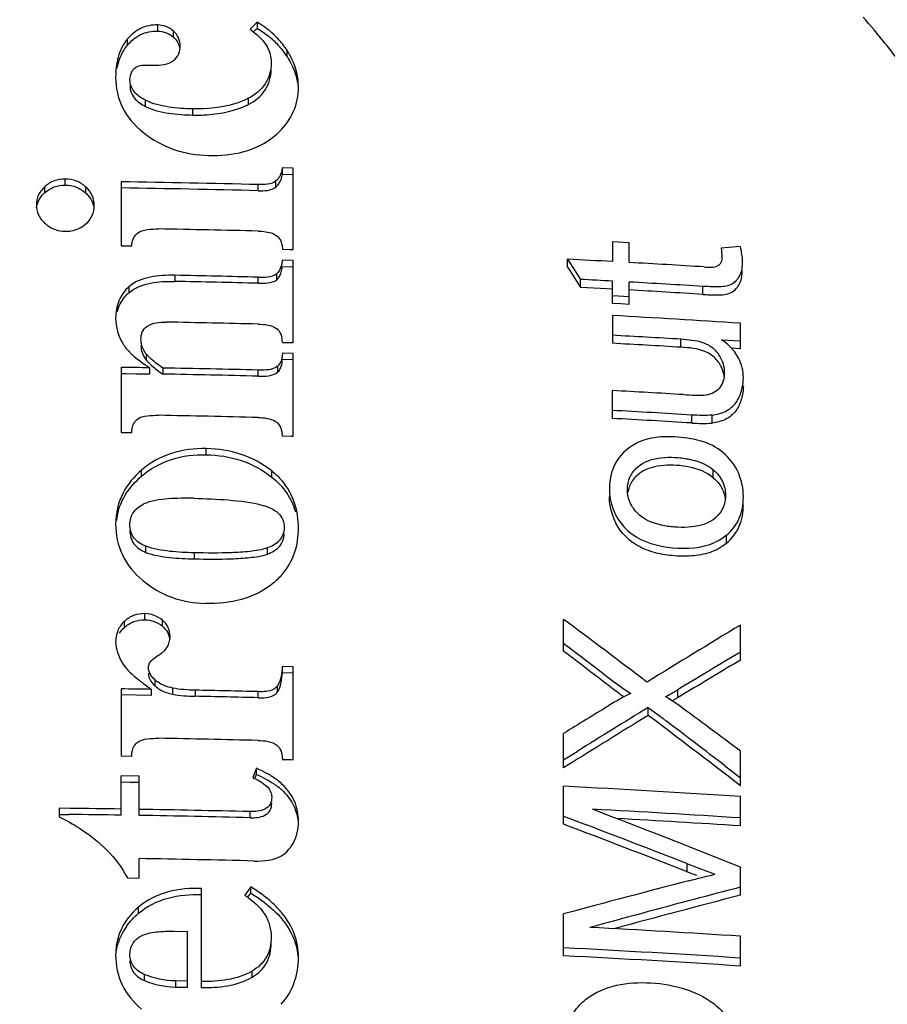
# Model space of a CAD drawing. Header units: millimetres. Extents: x 0 to 420, y 0 to 297.
# Tile 92 of 126: x 229.91 to 232.18, y 220.13 to 222.71. Entities that reach past the tile are written whole.
import ezdxf

# ---------------------------------------------------------------- set-up
doc = ezdxf.new("R2010")
doc.units = ezdxf.units.MM
doc.header["$LTSCALE"] = 23.1
doc.layers.get('0').update_dxf_attribs({"linetype": 'CONTINUOUS'})
doc.layers.add('DIM_PILOTEES', color=7, linetype='CONTINUOUS')
doc.styles.get("Standard").update_dxf_attribs({"font": 'txt', "width": 0.7})
doc.dimstyles.new('DIMSTYLE_6', dxfattribs={"dimtxt": 2.5, "dimasz": 3.5, "dimexe": 2, "dimexo": 0, "dimtad": 1, "dimdec": 0, "dimlfac": 3.333333, "dimdsep": 46, "dimtxsty": 'Standard', "dimblk": '_FILLED', "dimblk1": '_FILLED', "dimblk2": '_FILLED', "dimcen": 0.09, "dimazin": 2, "dimtp": 0.3, "dimtm": 0.3, "dimtfac": 1, "dimtdec": 0, "dimtofl": 0, "dimtmove": 0, "dimatfit": 3, "dimldrblk": '_FILLED', "dimfxl": 0, "dimtolj": 1, "dimarcsym": 0})

# ---------------------------------------------------------------- blocks, each defined once
blk = doc.blocks.new('_FILLED')
at = {"color": 0, "linetype": 'ByBlock'}
blk.add_solid([(0, 0), (-1, 0.14286), (-1, -0.14286)], dxfattribs=at)
blk = doc.blocks.new('*D11')
at = {"layer": 'DIM_PILOTEES', "color": 2, "linetype": 'Continuous'}
for p, q in [((222.123, 209.5458), (222.123, 271.0137)), ((251.2455, 228.8955), (251.2455, 271.0137)), ((222.123, 269.0137), (236.6842, 269.0137)), ((251.2455, 269.0137), (236.6842, 269.0137))]:
    blk.add_line(p, q, dxfattribs=at)
at = {"layer": 'DIM_PILOTEES', "color": 2, "linetype": 'Continuous', "xscale": 3.5, "yscale": 3.5, "zscale": 3.5, "rotation": 180}
blk.add_blockref('_FILLED', (222.123, 269.0137), dxfattribs=at)
at = {"layer": 'DIM_PILOTEES', "color": 2, "linetype": 'Continuous', "xscale": 3.5, "yscale": 3.5, "zscale": 3.5}
blk.add_blockref('_FILLED', (251.2455, 269.0137), dxfattribs=at)
at = {"layer": 'DIM_PILOTEES', "color": 2, "linetype": 'Continuous', "insert": (236.6842, 272.1387), "char_height": 2.5, "width": 5.892857, "attachment_point": 2, "line_spacing_factor": 0.9}
blk.add_mtext('{\\ftxt;\\W0.0001;\\H0.0001;\\~}{\\ftxt;\\W1.5714285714;\\H2.5; }{\\ftxt;\\W0.0001;\\H0.0001;\\~}', dxfattribs=at)

msp = doc.modelspace()

# ---------------------------------------------------------------- linework, layer by layer
at = {"color": 7, "linetype": 'Continuous'}
for p, q in [((230.2713, 222.6788), (230.2713, 222.6949)), ((230.5312, 222.7017), (230.5128, 222.6834)), ((230.5312, 222.7017), (230.5312, 222.6856)), ((230.3124, 222.6626), (230.3124, 222.6787)), ((230.522, 222.6764), (230.5282, 222.6825)), ((230.5282, 222.6825), (230.5312, 222.6856)), ((230.1924, 222.6421), (230.1924, 222.6582)), ((230.6097, 222.6121), (230.6097, 222.6282)), ((230.2373, 222.5897), (230.2605, 222.5893)), ((230.2397, 222.4817), (230.2397, 222.4977)), ((230.5087, 222.4868), (230.5087, 222.5029)), ((230.363, 222.4591), (230.363, 222.4752)), ((230.5974, 222.3049), (230.5974, 222.321)), ((230.6253, 222.3202), (230.5974, 222.321)), ((230.5974, 222.3049), (230.6253, 222.3041)), ((230.6253, 222.1075), (230.6253, 222.3201)), ((230.0294, 222.2759), (230.0294, 222.2919)), ((230.1754, 222.2846), (230.1754, 222.1174)), ((230.5805, 222.2709), (230.5805, 222.287)), ((229.9762, 222.2563), (229.9762, 222.2723)), ((230.0833, 222.255), (230.0833, 222.271)), ((230.5341, 222.2613), (230.5341, 222.2773)), ((231.4607, 222.1277), (231.4607, 222.0761)), ((231.5049, 222.1253), (231.4607, 222.1277)), ((231.5049, 222.0737), (231.5049, 222.1253)), ((230.1754, 222.1174), (230.2033, 222.117)), ((230.5974, 222.1084), (230.616, 222.1079)), ((230.616, 222.1079), (230.6253, 222.1076)), ((231.7952, 222.1151), (231.745, 222.1109)), ((230.6253, 222.0786), (230.5974, 222.0794)), ((230.6253, 221.8639), (230.6253, 222.0785)), ((231.3437, 222.0614), (231.3437, 222.0823)), ((231.3437, 222.0823), (231.3777, 222.0295)), ((231.7445, 222.0734), (231.7432, 222.071)), ((230.5974, 222.0633), (230.6253, 222.0625)), ((231.3437, 222.0614), (231.3493, 222.0526)), ((231.3493, 222.0526), (231.3777, 222.0086)), ((230.3157, 222.0402), (230.3157, 222.0242)), ((230.5341, 222.0193), (230.5341, 222.0353)), ((230.5825, 222.0285), (230.5825, 222.0445)), ((231.3777, 222.0086), (231.3777, 222.0295)), ((231.4607, 221.9665), (231.4607, 222.0251)), ((231.5049, 221.964), (231.5049, 222.0226)), ((230.1963, 221.9949), (230.1963, 222.0109)), ((231.4466, 222.005), (231.3777, 222.0086)), ((231.4607, 222.0042), (231.4466, 222.005)), ((231.6977, 221.9903), (231.6977, 222.0113)), ((231.4607, 221.9873), (231.5049, 221.9849)), ((231.4827, 221.9652), (231.4607, 221.9665)), ((231.5049, 221.964), (231.4827, 221.9652)), ((231.4607, 221.9349), (231.4607, 221.8624)), ((231.7958, 221.8478), (231.7958, 221.9149)), ((231.6402, 221.8521), (231.6402, 221.873)), ((231.7466, 221.8719), (231.7958, 221.8687)), ((230.5974, 221.8648), (230.6159, 221.8643)), ((230.6159, 221.8643), (230.6253, 221.8641)), ((231.7958, 221.8478), (231.7723, 221.8493)), ((230.2422, 221.8177), (230.2422, 221.8336)), ((230.5962, 221.8242), (230.5947, 221.8184)), ((230.6253, 221.836), (230.5974, 221.8368)), ((230.5974, 221.8208), (230.6253, 221.82)), ((230.6253, 221.6194), (230.6253, 221.8359)), ((230.1754, 221.7996), (230.1754, 221.6293)), ((230.251, 221.7824), (230.251, 221.7984)), ((230.285, 221.7978), (230.285, 221.7818)), ((230.5341, 221.7764), (230.5341, 221.7923)), ((230.5857, 221.7874), (230.5857, 221.8034)), ((230.1754, 221.7836), (230.1884, 221.7834)), ((230.1754, 221.7836), (230.1884, 221.7834)), ((230.1884, 221.7834), (230.2137, 221.783)), ((230.2137, 221.783), (230.251, 221.7824)), ((231.4607, 221.6661), (231.4607, 221.739)), ((231.6684, 221.6541), (231.6684, 221.6749)), ((231.7214, 221.654), (231.7214, 221.6749)), ((230.1754, 221.6293), (230.2033, 221.6289)), ((230.5965, 221.6204), (230.62, 221.6197)), ((230.62, 221.6197), (230.6253, 221.6196)), ((230.62, 221.6197), (230.6253, 221.6196)), ((230.3984, 221.571), (230.3984, 221.587)), ((230.2289, 221.5149), (230.2289, 221.5308)), ((230.5695, 221.5128), (230.5695, 221.5288)), ((231.7244, 221.5111), (231.7244, 221.532)), ((231.7583, 221.3597), (231.7583, 221.3388)), ((230.24, 221.3159), (230.24, 221.3318)), ((230.5587, 221.3116), (230.5587, 221.3275)), ((230.3672, 221.2988), (230.3672, 221.3147)), ((230.2373, 221.1398), (230.2373, 221.1558)), ((230.1839, 221.1195), (230.1839, 221.1354)), ((230.284, 221.1226), (230.284, 221.1385)), ((231.3332, 221.0576), (231.3332, 221.1407)), ((231.7958, 221.0342), (231.7958, 221.126)), ((230.5974, 221.0016), (230.5974, 221.0176)), ((230.6252, 221.0168), (230.5974, 221.0176)), ((230.5974, 221.0016), (230.6252, 221.0008)), ((230.6252, 220.7738), (230.6252, 221.0168)), ((230.2642, 220.9665), (230.2642, 220.9824)), ((230.5847, 220.9512), (230.5847, 220.9672)), ((230.1754, 220.9589), (230.1754, 220.7835)), ((230.2151, 220.9424), (230.1754, 220.943)), ((230.2548, 220.9417), (230.2151, 220.9424)), ((230.2548, 220.9417), (230.2548, 220.9576)), ((230.3105, 220.9451), (230.3105, 220.961)), ((230.3691, 220.9555), (230.3691, 220.9396)), ((230.534, 220.9357), (230.534, 220.9517)), ((231.6307, 220.956), (231.6307, 220.9352)), ((231.6583, 220.9518), (231.6307, 220.9352)), ((231.6307, 220.9352), (231.6174, 220.9275)), ((231.5547, 220.8897), (231.5547, 220.9105)), ((231.5547, 220.9105), (231.5932, 220.8814)), ((231.5932, 220.8814), (231.6027, 220.8741)), ((231.3332, 220.7526), (231.3332, 220.8423)), ((231.3332, 220.7733), (231.3684, 220.7953)), ((231.7958, 220.7058), (231.7958, 220.7962)), ((230.1754, 220.7835), (230.2033, 220.783)), ((230.5972, 220.7745), (230.6206, 220.7739)), ((230.6206, 220.7739), (230.6252, 220.7738)), ((230.5293, 220.7513), (230.5199, 220.7273)), ((230.5277, 220.7313), (230.5293, 220.7353)), ((230.5293, 220.7353), (230.5293, 220.7513)), ((231.3425, 220.7584), (231.3332, 220.7526)), ((231.7539, 220.7588), (231.7958, 220.7267)), ((230.1754, 220.6288), (230.1754, 220.7315)), ((230.2226, 220.7307), (230.1754, 220.7315)), ((230.1754, 220.7156), (230.1989, 220.7152)), ((230.1989, 220.7152), (230.2226, 220.7148)), ((230.2226, 220.6281), (230.2226, 220.7307)), ((230.5251, 220.7247), (230.5277, 220.7313)), ((231.7958, 220.7058), (231.7857, 220.7135)), ((231.3332, 220.6051), (231.3332, 220.7042)), ((231.7958, 220.6006), (231.7958, 220.6776)), ((230.0138, 220.6467), (230.0138, 220.6247)), ((230.041, 220.6465), (230.0138, 220.6467)), ((230.5128, 220.6221), (230.5128, 220.6381)), ((230.0138, 220.6308), (230.039, 220.6306)), ((230.0138, 220.6308), (230.039, 220.6306)), ((231.3332, 220.6259), (231.386, 220.6059)), ((231.386, 220.6059), (231.393, 220.6032)), ((230.2226, 220.4644), (230.2226, 220.5151)), ((231.6551, 220.5024), (231.6551, 220.4816)), ((231.7958, 220.4196), (231.7958, 220.4933)), ((230.1919, 220.4649), (230.2226, 220.4644)), ((230.3861, 220.1781), (230.3861, 220.4374)), ((230.5147, 220.4412), (230.4991, 220.4194)), ((230.5121, 220.4216), (230.5147, 220.4253)), ((230.5147, 220.4253), (230.5147, 220.4412)), ((230.5067, 220.4141), (230.5121, 220.4216)), ((230.2209, 220.3723), (230.2209, 220.3882)), ((231.3332, 220.2612), (231.3332, 220.3706)), ((230.3138, 220.3254), (230.3488, 220.3247)), ((230.3488, 220.1789), (230.3488, 220.3247)), ((231.7958, 220.2344), (231.7958, 220.3121)), ((230.518, 220.2051), (230.518, 220.221)), ((230.2363, 220.1965), (230.2363, 220.2124)), ((230.3181, 220.1955), (230.3181, 220.1795)), ((230.3488, 220.1949), (230.3181, 220.1955)), ((230.3181, 220.1795), (230.3488, 220.1789))]:
    msp.add_line(p, q, dxfattribs=at)
msp.add_lwpolyline([(230.5971, 220.7783), (230.5972, 220.7779), (230.5973, 220.7774), (230.5974, 220.777), (230.5973, 220.7766), (230.5973, 220.7761), (230.5972, 220.7757)], dxfattribs=at)
for centre, radius, start, end in [((230.4108, 222.4905), 0.2432, 54.7282, 60.3089), ((229.8858, 220.7994), 2.9408, 37.217, 40.6512), ((230.4177, 222.5005), 0.231, 51.8261, 54.6963), ((230.422, 222.506), 0.224, 45.4714, 51.8312), ((230.4226, 222.4902), 0.2234, 46.9502, 51.524), ((230.4235, 222.5076), 0.2218, 43.0238, 45.4565), ((230.4249, 222.4927), 0.22, 42.3156, 46.9509), ((230.4238, 222.5079), 0.2214, 32.8974, 42.9961), ((230.4234, 222.4915), 0.2219, 32.8945, 42.2766), ((230.4369, 222.5718), 0.2182, 309.6946, 314.2048), ((229.6974, 189.9018), 32.3863, 88.51965, 89.15431), ((229.6969, 189.9959), 32.2762, 88.51364, 89.15047), ((229.6982, 189.7687), 32.3978, 88.52156, 88.98215), ((229.7304, 190.3391), 31.7841, 86.87941, 87.09067), ((229.7437, 190.5763), 31.5466, 86.44312, 86.79943), ((231.7245, 222.0865), 0.0247, 287.7404, 293.3817), ((229.6987, 189.6293), 32.4167, 88.52332, 88.90929), ((229.697, 189.6749), 32.3552, 88.51754, 88.90425), ((229.731, 190.2828), 31.7893, 86.88102, 87.03074), ((229.7437, 190.5087), 31.5631, 86.45058, 86.80111), ((229.7421, 190.6365), 31.4148, 86.43102, 86.78321), ((229.7459, 190.4315), 31.5501, 86.27468, 86.88436), ((229.6979, 189.4353), 32.488, 88.52518, 88.94864), ((230.5566, 221.8714), 0.04, 19.9947, 24.7809), ((229.7397, 190.2581), 31.672, 86.55995, 86.88522), ((230.2925, 221.8574), 0.0651, 179.9543, 186.4796), ((230.2871, 221.8568), 0.0597, 186.4831, 193.3816), ((229.7381, 190.3833), 31.5262, 86.54108, 86.86786), ((231.6835, 221.7666), 0.1218, 37.6383, 42.1632), ((231.6886, 221.7707), 0.1152, 27.2666, 37.5949), ((230.3253, 221.9635), 0.1782, 224.3518, 227.1913), ((230.3372, 221.9147), 0.1249, 220.4717, 224.4535), ((230.3575, 221.9346), 0.1534, 224.4519, 227.7955), ((229.6961, 189.1905), 32.6126, 89.02515, 89.158), ((229.6978, 189.281), 32.5221, 88.5266, 88.96544), ((230.559, 221.8296), 0.0374, 315.5854, 319.9846), ((229.6984, 189.4258), 32.3614, 88.52024, 88.96126), ((229.7398, 190.0795), 31.7062, 86.55222, 86.88871), ((229.7409, 190.0356), 31.698, 86.51388, 86.88989), ((229.6988, 189.175), 32.5042, 88.5275, 88.98657), ((229.739, 190.1564), 31.5567, 86.49485, 86.87255), ((230.3348, 221.3762), 0.1734, 164.1393, 172.4168), ((231.5999, 221.4827), 0.1479, 223.4699, 233.2177), ((207.1386, 188.7558), 40.4248, 52.84996, 53.23678), ((249.2723, 192.2366), 33.7642, 121.17169, 121.65782), ((249.0161, 192.1773), 33.6224, 120.80838, 121.13647), ((249.2642, 191.7265), 34.1187, 120.79641, 121.0655), ((230.5377, 221.3709), 0.5007, 231.1402, 231.9082), ((230.3104, 221.0328), 0.0684, 227.4799, 234.0386), ((229.6967, 188.2956), 32.6668, 89.02113, 89.16039), ((229.6987, 188.3902), 32.5722, 88.5305, 88.82068), ((231.9539, 221.6061), 0.8126, 234.0199, 234.4115), ((231.8727, 221.4923), 0.6728, 234.3948, 235.4506), ((229.6983, 188.4891), 32.4574, 88.52446, 88.81567), ((249.5726, 191.3226), 34.7, 121.48056, 121.71065), ((207.6972, 188.5055), 40.2919, 53.26604, 53.55169), ((249.6504, 191.4035), 34.5961, 121.53742, 121.95069), ((249.661, 191.4203), 34.6051, 121.54892, 121.91168), ((207.1137, 188.6096), 40.4891, 52.45752, 52.86857), ((206.9505, 188.4014), 40.7702, 52.52838, 52.79554), ((229.6981, 188.2406), 32.5942, 88.53034, 88.98815), ((230.4034, 220.4558), 0.3212, 64.3324, 66.9184), ((230.4479, 220.5395), 0.2262, 57.1754, 58.3361), ((230.4659, 220.5501), 0.1942, 50.6622, 55.3395), ((230.4796, 220.567), 0.1725, 47.7365, 50.6217), ((229.7408, 188.9927), 31.7515, 86.28909, 87.12518), ((229.6659, 185.4757), 35.1728, 89.17005, 89.38897), ((229.6973, 188.0344), 32.6138, 88.56726, 89.07709), ((218.9828, 188.1956), 34.7464, 68.36103, 69.04629), ((229.7434, 188.9849), 31.7031, 86.28814, 86.9891), ((229.6952, 188.0139), 32.6185, 89.1565, 89.39607), ((229.6974, 188.1603), 32.4721, 88.56122, 89.07329), ((229.737, 189.0289), 31.6387, 86.26907, 86.85733), ((219.1109, 188.2881), 34.551, 68.71167, 69.28341), ((219.0374, 188.0894), 34.7824, 68.73005, 69.19261), ((230.5369, 220.6049), 0.1016, 318.131, 325.4882), ((229.6971, 187.9119), 32.6075, 88.54749, 89.07653), ((235.7281, 230.987), 11.2674, 248.80828, 248.94801), ((239.638, 189.6838), 31.7907, 104.53256, 105.14327), ((239.6626, 190.2335), 31.2146, 104.59732, 104.82902), ((230.3404, 220.1445), 0.3438, 50.2898, 53.2827), ((230.3693, 220.1791), 0.2987, 46.0112, 50.3092), ((239.8129, 189.6651), 31.8025, 104.8286, 105.3356), ((239.6933, 190.0585), 31.3715, 104.58056, 105.20431), ((230.3102, 220.267), 0.1487, 154.9713, 162.5726), ((230.3189, 220.2469), 0.1584, 144.8641, 154.291), ((229.7431, 188.7168), 31.662, 86.28288, 86.99676), ((230.3108, 220.2508), 0.1494, 154.305, 163.0125), ((229.7413, 188.6417), 31.6802, 86.28174, 87.11972), ((229.7423, 188.8103), 31.491, 86.26117, 87.10419)]:
    msp.add_arc(centre, radius, start, end, dxfattribs=at)
for points, knots in [([(231.628, 223.5744), (231.9282, 223.3901), (232.4729, 222.9345), (232.8531, 222.3332), (232.989, 222.0152)], [0, 0, 0, 0, 0.504632, 1, 1, 1, 1]), ([(230.2713, 222.6949), (230.256, 222.6952), (230.2253, 222.6893), (230.2018, 222.6693), (230.1924, 222.6582)], [0, 0, 0, 0, 0.513323, 1, 1, 1, 1]), ([(230.1924, 222.6421), (230.2018, 222.6532), (230.2253, 222.6732), (230.256, 222.6791), (230.2713, 222.6788)], [0, 0, 0, 0, 0.486643, 1, 1, 1, 1]), ([(230.3299, 222.6399), (230.3299, 222.647), (230.3272, 222.6618), (230.318, 222.6737), (230.3124, 222.6787)], [0, 0, 0, 0, 0.488569, 1, 1, 1, 1]), ([(230.1924, 222.6582), (230.1809, 222.6445), (230.1647, 222.6115), (230.1612, 222.5758), (230.1612, 222.5582)], [0, 0, 0, 0, 0.502864, 1, 1, 1, 1]), ([(230.1646, 222.5805), (230.1677, 222.5971), (230.1754, 222.6192), (230.1887, 222.6377), (230.1924, 222.6421)], [0, 0, 0, 0, 0.74532, 1, 1, 1, 1]), ([(230.3129, 222.6017), (230.3186, 222.6063), (230.3279, 222.6182), (230.3299, 222.6329), (230.3299, 222.6399)], [0, 0, 0, 0, 0.5073, 1, 1, 1, 1]), ([(230.5549, 222.6418), (230.5572, 222.6382), (230.5651, 222.6234), (230.5681, 222.6064), (230.5681, 222.5939)], [0, 0, 0, 0, 0.256625, 1, 1, 1, 1]), ([(230.6394, 222.5322), (230.6394, 222.5573), (230.6311, 222.5916), (230.6144, 222.6209), (230.6097, 222.6282)], [0, 0, 0, 0, 0.743342, 1, 1, 1, 1]), ([(230.5681, 222.5939), (230.5681, 222.5756), (230.5564, 222.5371), (230.5259, 222.5115), (230.5087, 222.5029)], [0, 0, 0, 0, 0.48752, 1, 1, 1, 1]), ([(230.6097, 222.612), (230.6136, 222.6059), (230.6279, 222.5813), (230.6366, 222.5533), (230.6387, 222.5322)], [0, 0, 0, 0, 0.255537, 1, 1, 1, 1]), ([(230.5087, 222.4868), (230.5259, 222.4954), (230.5563, 222.5209), (230.5681, 222.5593), (230.5681, 222.5776)], [0, 0, 0, 0, 0.512553, 1, 1, 1, 1]), ([(232.2278, 222.5781), (232.3701, 222.3907), (232.6094, 221.9817), (232.8042, 221.3019), (232.8222, 220.5973), (232.6619, 219.9091), (232.3332, 219.277), (231.8554, 218.7367), (231.2567, 218.3185), (230.8006, 218.1368), (230.5647, 218.0724)], [0, 0, 0, 0, 0.124435, 0.247559, 0.370141, 0.493086, 0.617207, 0.743042, 0.87073, 1, 1, 1, 1]), ([(230.1612, 222.5582), (230.1612, 222.5311), (230.1732, 222.4742), (230.2117, 222.4309), (230.2341, 222.4132)], [0, 0, 0, 0, 0.487107, 1, 1, 1, 1]), ([(230.2397, 222.4977), (230.2288, 222.5032), (230.2083, 222.5162), (230.1986, 222.54), (230.1986, 222.5513)], [0, 0, 0, 0, 0.519509, 1, 1, 1, 1]), ([(230.1986, 222.5352), (230.1986, 222.524), (230.2083, 222.5001), (230.2288, 222.4872), (230.2397, 222.4816)], [0, 0, 0, 0, 0.480447, 1, 1, 1, 1]), ([(230.589, 222.4153), (230.6047, 222.4306), (230.6313, 222.4667), (230.6394, 222.5108), (230.6394, 222.5322)], [0, 0, 0, 0, 0.505946, 1, 1, 1, 1]), ([(230.363, 222.4752), (230.3419, 222.4756), (230.3001, 222.4784), (230.2583, 222.4882), (230.2397, 222.4977)], [0, 0, 0, 0, 0.501667, 1, 1, 1, 1]), ([(230.5087, 222.5029), (230.4977, 222.4974), (230.4513, 222.4789), (230.4005, 222.4744), (230.363, 222.4752)], [0, 0, 0, 0, 0.245857, 1, 1, 1, 1]), ([(230.363, 222.4591), (230.3756, 222.4589), (230.4252, 222.4597), (230.4755, 222.4702), (230.5087, 222.4868)], [0, 0, 0, 0, 0.254591, 1, 1, 1, 1]), ([(230.2397, 222.4816), (230.2583, 222.4722), (230.3001, 222.4623), (230.3419, 222.4596), (230.363, 222.4591)], [0, 0, 0, 0, 0.498339, 1, 1, 1, 1]), ([(230.2341, 222.4132), (230.2577, 222.3945), (230.3121, 222.3642), (230.3734, 222.3543), (230.4041, 222.3537)], [0, 0, 0, 0, 0.495008, 1, 1, 1, 1]), ([(230.4041, 222.3537), (230.4351, 222.353), (230.4965, 222.3576), (230.5534, 222.3848), (230.5762, 222.4038)], [0, 0, 0, 0, 0.510331, 1, 1, 1, 1]), ([(230.5805, 222.2709), (230.5831, 222.273), (230.592, 222.2824), (230.5959, 222.2954), (230.5974, 222.3049)], [0, 0, 0, 0, 0.257271, 1, 1, 1, 1]), ([(230.0294, 222.2919), (230.0196, 222.292), (230, 222.2891), (229.9833, 222.2786), (229.9762, 222.2723)], [0, 0, 0, 0, 0.508296, 1, 1, 1, 1]), ([(230.0833, 222.271), (230.0762, 222.2776), (230.0592, 222.2886), (230.0393, 222.2918), (230.0294, 222.2919)], [0, 0, 0, 0, 0.493301, 1, 1, 1, 1]), ([(229.9762, 222.2723), (229.9694, 222.2662), (229.9576, 222.2519), (229.9538, 222.2335), (229.9538, 222.2247)], [0, 0, 0, 0, 0.507711, 1, 1, 1, 1]), ([(229.9762, 222.2563), (229.9833, 222.2626), (230, 222.2731), (230.0196, 222.276), (230.0294, 222.2759)], [0, 0, 0, 0, 0.491688, 1, 1, 1, 1]), ([(230.0294, 222.2759), (230.0393, 222.2758), (230.0592, 222.2726), (230.0762, 222.2616), (230.0833, 222.255)], [0, 0, 0, 0, 0.506703, 1, 1, 1, 1]), ([(230.105, 222.2227), (230.105, 222.2316), (230.1014, 222.25), (230.09, 222.2647), (230.0833, 222.271)], [0, 0, 0, 0, 0.490812, 1, 1, 1, 1]), ([(230.0833, 222.255), (230.0861, 222.2523), (230.0964, 222.2414), (230.1029, 222.2268), (230.1044, 222.2158)], [0, 0, 0, 0, 0.258406, 1, 1, 1, 1]), ([(229.9538, 222.2247), (229.9538, 222.2157), (229.9575, 222.197), (229.9694, 222.1821), (229.9763, 222.1759)], [0, 0, 0, 0, 0.490591, 1, 1, 1, 1]), ([(230.0833, 222.1745), (230.0901, 222.1805), (230.1016, 222.1953), (230.105, 222.2138), (230.105, 222.2227)], [0, 0, 0, 0, 0.507051, 1, 1, 1, 1]), ([(229.9763, 222.1759), (229.9835, 222.1695), (230.0003, 222.1587), (230.02, 222.1555), (230.0299, 222.1554)], [0, 0, 0, 0, 0.49372, 1, 1, 1, 1]), ([(230.0299, 222.1554), (230.0348, 222.1554), (230.0539, 222.1565), (230.0726, 222.165), (230.0833, 222.1745)], [0, 0, 0, 0, 0.257633, 1, 1, 1, 1]), ([(230.2175, 222.1496), (230.2246, 222.1559), (230.2448, 222.161), (230.2638, 222.1616), (230.2737, 222.1614)], [0, 0, 0, 0, 0.492049, 1, 1, 1, 1]), ([(230.5341, 222.1557), (230.5472, 222.1554), (230.5652, 222.1539), (230.5808, 222.1453), (230.584, 222.1424)], [0, 0, 0, 0, 0.752033, 1, 1, 1, 1]), ([(230.2033, 222.1169), (230.2033, 222.1229), (230.2052, 222.1354), (230.2129, 222.1455), (230.2175, 222.1496)], [0, 0, 0, 0, 0.494458, 1, 1, 1, 1]), ([(231.8003, 222.0745), (231.8003, 222.0632), (231.7979, 222.04), (231.7727, 222.011), (231.7345, 222.0096), (231.7102, 222.0105), (231.6977, 222.0113)], [0, 0, 0, 0, 0.238601, 0.477181, 0.73536, 1, 1, 1, 1]), ([(230.5825, 222.0285), (230.585, 222.0306), (230.5932, 222.0408), (230.5963, 222.0539), (230.5974, 222.0633)], [0, 0, 0, 0, 0.255523, 1, 1, 1, 1]), ([(231.6977, 221.9903), (231.7102, 221.9895), (231.7345, 221.9887), (231.7726, 221.9899), (231.7979, 222.019), (231.8003, 222.0422), (231.8003, 222.0535)], [0, 0, 0, 0, 0.264644, 0.522816, 0.761417, 1, 1, 1, 1]), ([(231.7008, 222.0621), (231.706, 222.0618), (231.7164, 222.0615), (231.7271, 222.0613), (231.732, 222.063)], [0, 0, 0, 0, 0.503901, 1, 1, 1, 1]), ([(230.3157, 222.0402), (230.2946, 222.0406), (230.2532, 222.0389), (230.2117, 222.0244), (230.1963, 222.0109)], [0, 0, 0, 0, 0.507661, 1, 1, 1, 1]), ([(230.1963, 221.9949), (230.2117, 222.0084), (230.2532, 222.023), (230.2946, 222.0246), (230.3157, 222.0242)], [0, 0, 0, 0, 0.492327, 1, 1, 1, 1]), ([(230.5341, 222.0353), (230.5425, 222.0351), (230.5588, 222.0354), (230.5764, 222.0391), (230.5825, 222.0445)], [0, 0, 0, 0, 0.508462, 1, 1, 1, 1]), ([(230.5341, 222.0193), (230.5425, 222.0191), (230.5588, 222.0194), (230.5764, 222.0231), (230.5825, 222.0285)], [0, 0, 0, 0, 0.508545, 1, 1, 1, 1]), ([(230.1963, 222.0109), (230.1847, 222.0006), (230.166, 221.9746), (230.1612, 221.9434), (230.1612, 221.9282)], [0, 0, 0, 0, 0.504541, 1, 1, 1, 1]), ([(230.1651, 221.9443), (230.1689, 221.9587), (230.1784, 221.9773), (230.1925, 221.9915), (230.1963, 221.9949)], [0, 0, 0, 0, 0.744461, 1, 1, 1, 1]), ([(230.2274, 221.8734), (230.2274, 221.8797), (230.2293, 221.8926), (230.2378, 221.903), (230.243, 221.9067)], [0, 0, 0, 0, 0.494681, 1, 1, 1, 1]), ([(230.2422, 221.8336), (230.2398, 221.8364), (230.2313, 221.848), (230.2274, 221.8628), (230.2274, 221.8734)], [0, 0, 0, 0, 0.257522, 1, 1, 1, 1]), ([(231.742, 221.8285), (231.7371, 221.8367), (231.7242, 221.8516), (231.6979, 221.8652), (231.6691, 221.8705), (231.6498, 221.8724), (231.6402, 221.873)], [0, 0, 0, 0, 0.246807, 0.498353, 0.750501, 1, 1, 1, 1]), ([(231.7208, 221.8309), (231.7151, 221.8351), (231.69, 221.8485), (231.6612, 221.8508), (231.6402, 221.8521)], [0, 0, 0, 0, 0.251568, 1, 1, 1, 1]), ([(230.534, 221.7764), (230.5431, 221.7761), (230.5606, 221.7764), (230.5795, 221.7812), (230.5857, 221.7874)], [0, 0, 0, 0, 0.509502, 1, 1, 1, 1]), ([(231.7065, 221.7279), (231.7199, 221.7299), (231.7469, 221.7431), (231.7545, 221.7717), (231.7545, 221.7849)], [0, 0, 0, 0, 0.507853, 1, 1, 1, 1]), ([(231.7214, 221.6749), (231.7335, 221.6764), (231.7574, 221.6816), (231.7856, 221.7053), (231.7999, 221.7376), (231.8034, 221.7606), (231.8034, 221.7721)], [0, 0, 0, 0, 0.260207, 0.508962, 0.753774, 1, 1, 1, 1]), ([(231.8034, 221.7512), (231.8034, 221.7396), (231.7999, 221.7166), (231.7856, 221.6843), (231.7574, 221.6607), (231.7335, 221.6555), (231.7214, 221.654)], [0, 0, 0, 0, 0.246253, 0.491042, 0.739812, 1, 1, 1, 1]), ([(231.6466, 221.7283), (231.6566, 221.7277), (231.6765, 221.7269), (231.6966, 221.7264), (231.7065, 221.7279)], [0, 0, 0, 0, 0.501757, 1, 1, 1, 1]), ([(230.2033, 221.6289), (230.2033, 221.6383), (230.206, 221.6517), (230.2146, 221.6612), (230.2171, 221.6633)], [0, 0, 0, 0, 0.743071, 1, 1, 1, 1]), ([(230.2171, 221.6633), (230.2245, 221.6694), (230.2448, 221.6738), (230.2639, 221.6743), (230.2737, 221.6742)], [0, 0, 0, 0, 0.493756, 1, 1, 1, 1]), ([(230.5789, 221.6587), (230.5814, 221.6572), (230.5901, 221.6501), (230.5942, 221.639), (230.5958, 221.6309)], [0, 0, 0, 0, 0.259416, 1, 1, 1, 1]), ([(231.8035, 221.461), (231.8035, 221.4823), (231.7944, 221.526), (231.754, 221.5811), (231.6915, 221.611), (231.6464, 221.6164), (231.6239, 221.6178)], [0, 0, 0, 0, 0.240261, 0.489853, 0.745116, 1, 1, 1, 1]), ([(230.3984, 221.587), (230.3678, 221.5876), (230.3062, 221.5808), (230.2515, 221.5503), (230.2289, 221.5308)], [0, 0, 0, 0, 0.506438, 1, 1, 1, 1]), ([(230.5695, 221.5288), (230.5457, 221.5478), (230.4905, 221.5774), (230.4291, 221.5863), (230.3984, 221.587)], [0, 0, 0, 0, 0.49755, 1, 1, 1, 1]), ([(231.5294, 221.6037), (231.5065, 221.5934), (231.4649, 221.5595), (231.4532, 221.5077), (231.4531, 221.4829)], [0, 0, 0, 0, 0.50338, 1, 1, 1, 1]), ([(230.2289, 221.5149), (230.2515, 221.5344), (230.3062, 221.5648), (230.3677, 221.5717), (230.3984, 221.571)], [0, 0, 0, 0, 0.49351, 1, 1, 1, 1]), ([(230.3984, 221.571), (230.4291, 221.5704), (230.4905, 221.5614), (230.5457, 221.5318), (230.5695, 221.5128)], [0, 0, 0, 0, 0.502446, 1, 1, 1, 1]), ([(231.5002, 221.4802), (231.5002, 221.4911), (231.5043, 221.5133), (231.5318, 221.55), (231.5782, 221.5644), (231.6241, 221.5647), (231.6709, 221.5597), (231.7065, 221.5475), (231.7244, 221.532)], [0, 0, 0, 0, 0.119199, 0.238423, 0.483963, 0.612224, 0.741563, 1, 1, 1, 1]), ([(231.7244, 221.5111), (231.7074, 221.5259), (231.6627, 221.5416), (231.5967, 221.5465), (231.5406, 221.5335), (231.5099, 221.5024), (231.5026, 221.4822), (231.5011, 221.472)], [0, 0, 0, 0, 0.257999, 0.514668, 0.761969, 0.881678, 1, 1, 1, 1]), ([(230.5695, 221.5128), (230.5841, 221.5011), (230.6103, 221.4739), (230.6264, 221.4396), (230.6315, 221.422)], [0, 0, 0, 0, 0.506052, 1, 1, 1, 1]), ([(231.7244, 221.532), (231.7343, 221.5235), (231.7512, 221.5033), (231.7566, 221.4774), (231.7566, 221.4649)], [0, 0, 0, 0, 0.510096, 1, 1, 1, 1]), ([(231.7244, 221.5111), (231.733, 221.5037), (231.7481, 221.4866), (231.7549, 221.4646), (231.7561, 221.4538)], [0, 0, 0, 0, 0.509333, 1, 1, 1, 1]), ([(230.6394, 221.3791), (230.6394, 221.4011), (230.6335, 221.446), (230.611, 221.4858), (230.5964, 221.5029)], [0, 0, 0, 0, 0.494889, 1, 1, 1, 1]), ([(231.4531, 221.4829), (231.453, 221.4647), (231.4592, 221.4271), (231.4796, 221.3947), (231.4926, 221.381)], [0, 0, 0, 0, 0.491272, 1, 1, 1, 1]), ([(230.3658, 221.4572), (230.3434, 221.4577), (230.3097, 221.4574), (230.2654, 221.4522), (230.2435, 221.4465), (230.2336, 221.4415)], [0, 0, 0, 0, 0.501993, 0.752081, 1, 1, 1, 1]), ([(230.3658, 221.4572), (230.3961, 221.4566), (230.4565, 221.4538), (230.5171, 221.447), (230.5463, 221.4388)], [0, 0, 0, 0, 0.499864, 1, 1, 1, 1]), ([(231.7583, 221.3388), (231.746, 221.3286), (231.7164, 221.3131), (231.6673, 221.3051), (231.6169, 221.306), (231.5666, 221.3145), (231.5191, 221.3348), (231.4692, 221.3794), (231.453, 221.4303), (231.453, 221.4621)], [0, 0, 0, 0, 0.121191, 0.246048, 0.373127, 0.501801, 0.630802, 0.758587, 1, 1, 1, 1]), ([(231.532, 221.4132), (231.5223, 221.4217), (231.5055, 221.4419), (231.5002, 221.4678), (231.5002, 221.4802)], [0, 0, 0, 0, 0.509819, 1, 1, 1, 1]), ([(231.7566, 221.4649), (231.7567, 221.454), (231.7525, 221.4318), (231.725, 221.395), (231.6784, 221.3811), (231.6325, 221.3807), (231.5856, 221.3854), (231.5499, 221.3976), (231.532, 221.4132)], [0, 0, 0, 0, 0.119278, 0.238418, 0.483849, 0.612187, 0.741544, 1, 1, 1, 1]), ([(231.7583, 221.3597), (231.7729, 221.3717), (231.7969, 221.4033), (231.8035, 221.442), (231.8035, 221.461)], [0, 0, 0, 0, 0.499147, 1, 1, 1, 1]), ([(230.1985, 221.3888), (230.1985, 221.3997), (230.2047, 221.4227), (230.2236, 221.4365), (230.2336, 221.4415)], [0, 0, 0, 0, 0.491254, 1, 1, 1, 1]), ([(230.5463, 221.4388), (230.5605, 221.4349), (230.5821, 221.4262), (230.5998, 221.402), (230.6021, 221.3876), (230.6021, 221.3806)], [0, 0, 0, 0, 0.510218, 0.758605, 1, 1, 1, 1]), ([(231.7583, 221.3388), (231.7729, 221.3508), (231.7969, 221.3824), (231.8035, 221.4211), (231.8035, 221.4401)], [0, 0, 0, 0, 0.49913, 1, 1, 1, 1]), ([(230.1612, 221.3898), (230.1612, 221.3624), (230.1726, 221.3054), (230.21, 221.261), (230.2317, 221.2429)], [0, 0, 0, 0, 0.492321, 1, 1, 1, 1]), ([(230.24, 221.3318), (230.2281, 221.3363), (230.2054, 221.3505), (230.1985, 221.3767), (230.1985, 221.3888)], [0, 0, 0, 0, 0.511634, 1, 1, 1, 1]), ([(230.6021, 221.3806), (230.6021, 221.3688), (230.593, 221.3436), (230.5703, 221.3318), (230.5587, 221.3275)], [0, 0, 0, 0, 0.488469, 1, 1, 1, 1]), ([(230.5971, 221.2584), (230.6113, 221.2749), (230.6335, 221.3136), (230.6394, 221.3575), (230.6394, 221.3791)], [0, 0, 0, 0, 0.501713, 1, 1, 1, 1]), ([(230.1985, 221.3729), (230.1985, 221.3608), (230.2054, 221.3346), (230.2282, 221.3204), (230.24, 221.3159)], [0, 0, 0, 0, 0.488361, 1, 1, 1, 1]), ([(230.5587, 221.3115), (230.5703, 221.3159), (230.593, 221.3276), (230.6021, 221.3528), (230.6021, 221.3646)], [0, 0, 0, 0, 0.51155, 1, 1, 1, 1]), ([(231.5114, 221.3643), (231.5416, 221.3417), (231.6172, 221.3222), (231.6944, 221.3266), (231.7282, 221.3413)], [0, 0, 0, 0, 0.505628, 1, 1, 1, 1]), ([(230.3672, 221.3147), (230.3458, 221.3151), (230.303, 221.3174), (230.2601, 221.3242), (230.24, 221.3318)], [0, 0, 0, 0, 0.500232, 1, 1, 1, 1]), ([(230.5587, 221.3275), (230.5438, 221.3219), (230.5117, 221.3176), (230.4478, 221.3136), (230.3994, 221.314), (230.3672, 221.3147)], [0, 0, 0, 0, 0.248231, 0.498298, 1, 1, 1, 1]), ([(230.24, 221.3159), (230.2601, 221.3083), (230.303, 221.3014), (230.3458, 221.2992), (230.3672, 221.2988)], [0, 0, 0, 0, 0.499767, 1, 1, 1, 1]), ([(230.3672, 221.2988), (230.3994, 221.2981), (230.4478, 221.2977), (230.5117, 221.3017), (230.5438, 221.306), (230.5587, 221.3115)], [0, 0, 0, 0, 0.501707, 0.751774, 1, 1, 1, 1]), ([(230.2317, 221.2429), (230.2544, 221.224), (230.3068, 221.193), (230.3667, 221.183), (230.3965, 221.1823)], [0, 0, 0, 0, 0.497327, 1, 1, 1, 1]), ([(230.5728, 221.2346), (230.5491, 221.215), (230.491, 221.1868), (230.4281, 221.1817), (230.3965, 221.1823)], [0, 0, 0, 0, 0.493494, 1, 1, 1, 1]), ([(230.2373, 221.1558), (230.2275, 221.1559), (230.2077, 221.1529), (230.191, 221.1419), (230.1839, 221.1354)], [0, 0, 0, 0, 0.505296, 1, 1, 1, 1]), ([(230.1839, 221.1354), (230.1764, 221.1285), (230.1643, 221.1114), (230.1612, 221.0908), (230.1612, 221.0808)], [0, 0, 0, 0, 0.502635, 1, 1, 1, 1]), ([(230.1839, 221.1195), (230.191, 221.126), (230.2077, 221.137), (230.2275, 221.14), (230.2373, 221.1398)], [0, 0, 0, 0, 0.494652, 1, 1, 1, 1]), ([(230.3034, 221.0953), (230.3034, 221.1033), (230.3008, 221.1199), (230.2902, 221.1332), (230.284, 221.1385)], [0, 0, 0, 0, 0.494104, 1, 1, 1, 1]), ([(230.2752, 221.0482), (230.2834, 221.0532), (230.2985, 221.0663), (230.3034, 221.0859), (230.3034, 221.0953)], [0, 0, 0, 0, 0.506352, 1, 1, 1, 1]), ([(231.3332, 221.0784), (231.3623, 221.0563), (231.4204, 221.0123), (231.4778, 220.9668), (231.5087, 220.9473)], [0, 0, 0, 0, 0.499611, 1, 1, 1, 1]), ([(230.2467, 221.0156), (230.2467, 221.0192), (230.2522, 221.0339), (230.2656, 221.0424), (230.2752, 221.0482)], [0, 0, 0, 0, 0.246551, 1, 1, 1, 1]), ([(231.4765, 220.9485), (231.4522, 220.9661), (231.405, 221.0032), (231.3571, 221.0394), (231.3332, 221.0576)], [0, 0, 0, 0, 0.500276, 1, 1, 1, 1]), ([(230.5847, 220.9672), (230.5823, 220.9634), (230.5675, 220.9514), (230.5478, 220.9513), (230.534, 220.9517)], [0, 0, 0, 0, 0.244954, 1, 1, 1, 1]), ([(230.534, 220.9357), (230.5478, 220.9354), (230.5675, 220.9354), (230.5823, 220.9475), (230.5847, 220.9512)], [0, 0, 0, 0, 0.755051, 1, 1, 1, 1]), ([(230.2033, 220.783), (230.2033, 220.7927), (230.2059, 220.8065), (230.2146, 220.8163), (230.2171, 220.8185)], [0, 0, 0, 0, 0.745077, 1, 1, 1, 1]), ([(230.2171, 220.8185), (230.2244, 220.8248), (230.2448, 220.8293), (230.2638, 220.8299), (230.2737, 220.8297)], [0, 0, 0, 0, 0.494915, 1, 1, 1, 1]), ([(230.5831, 220.8115), (230.5879, 220.8076), (230.5953, 220.7969), (230.5969, 220.7844), (230.5971, 220.7783)], [0, 0, 0, 0, 0.504464, 1, 1, 1, 1]), ([(230.6394, 220.6131), (230.6394, 220.6308), (230.6327, 220.6674), (230.6102, 220.697), (230.597, 220.7093)], [0, 0, 0, 0, 0.495012, 1, 1, 1, 1]), ([(230.5548, 220.7057), (230.5593, 220.702), (230.567, 220.693), (230.5695, 220.6814), (230.5695, 220.6757)], [0, 0, 0, 0, 0.505964, 1, 1, 1, 1]), ([(230.5956, 220.6946), (230.6073, 220.684), (230.6276, 220.6592), (230.6368, 220.6284), (230.6385, 220.613)], [0, 0, 0, 0, 0.504542, 1, 1, 1, 1]), ([(230.5695, 220.6757), (230.5695, 220.6695), (230.5672, 220.6562), (230.5518, 220.6428), (230.5325, 220.6384), (230.5194, 220.6379), (230.5128, 220.6381)], [0, 0, 0, 0, 0.243353, 0.490113, 0.744068, 1, 1, 1, 1]), ([(230.5128, 220.6221), (230.5193, 220.622), (230.5325, 220.6224), (230.5518, 220.6269), (230.5672, 220.6403), (230.5695, 220.6535), (230.5695, 220.6598)], [0, 0, 0, 0, 0.255933, 0.50988, 0.75664, 1, 1, 1, 1]), ([(230.0138, 220.6247), (230.032, 220.6155), (230.1019, 220.5765), (230.1643, 220.5182), (230.1919, 220.4649)], [0, 0, 0, 0, 0.25388, 1, 1, 1, 1]), ([(230.3861, 220.4374), (230.3567, 220.438), (230.2976, 220.4336), (230.2429, 220.4071), (230.2209, 220.3882)], [0, 0, 0, 0, 0.50406, 1, 1, 1, 1]), ([(230.2208, 220.3723), (230.2428, 220.3912), (230.2976, 220.4176), (230.3566, 220.4221), (230.3861, 220.4215)], [0, 0, 0, 0, 0.495974, 1, 1, 1, 1]), ([(230.6394, 220.2571), (230.6394, 220.278), (230.6319, 220.3206), (230.6093, 220.3573), (230.5957, 220.3736)], [0, 0, 0, 0, 0.496582, 1, 1, 1, 1]), ([(230.224, 220.3106), (230.2369, 220.3187), (230.2682, 220.3249), (230.2985, 220.3257), (230.3138, 220.3254)], [0, 0, 0, 0, 0.497054, 1, 1, 1, 1]), ([(230.1985, 220.2646), (230.1985, 220.2736), (230.2024, 220.2924), (230.2163, 220.3057), (230.224, 220.3106)], [0, 0, 0, 0, 0.497101, 1, 1, 1, 1]), ([(230.5681, 220.31), (230.5681, 220.2924), (230.5611, 220.2556), (230.5334, 220.2299), (230.518, 220.221)], [0, 0, 0, 0, 0.497698, 1, 1, 1, 1]), ([(230.518, 220.2051), (230.5334, 220.214), (230.5611, 220.2396), (230.568, 220.2764), (230.568, 220.2941)], [0, 0, 0, 0, 0.502241, 1, 1, 1, 1]), ([(230.1612, 220.2637), (230.1612, 220.237), (230.1722, 220.182), (230.208, 220.1391), (230.2288, 220.1216)], [0, 0, 0, 0, 0.495699, 1, 1, 1, 1]), ([(230.2363, 220.2124), (230.2258, 220.217), (230.2057, 220.2299), (230.1985, 220.2535), (230.1985, 220.2646)], [0, 0, 0, 0, 0.507212, 1, 1, 1, 1]), ([(230.1985, 220.2486), (230.1985, 220.2375), (230.2057, 220.214), (230.2258, 220.2011), (230.2363, 220.1965)], [0, 0, 0, 0, 0.492836, 1, 1, 1, 1]), ([(230.5943, 220.1343), (230.6091, 220.1509), (230.6329, 220.1899), (230.6394, 220.2349), (230.6394, 220.2571)], [0, 0, 0, 0, 0.500537, 1, 1, 1, 1]), ([(231.3332, 219.9863), (231.3332, 220.0159), (231.334, 220.0612), (231.3587, 220.1159), (231.3999, 220.1594), (231.4712, 220.1895), (231.562, 220.1933), (231.6379, 220.1811), (231.6946, 220.1574), (231.7336, 220.1322), (231.7653, 220.0981), (231.7914, 220.0428), (231.7958, 219.9969), (231.7958, 219.967)], [0, 0, 0, 0, 0.123103, 0.184104, 0.245374, 0.368455, 0.493988, 0.620678, 0.684603, 0.748641, 0.812527, 0.875625, 1, 1, 1, 1])]:
    msp.add_open_spline(points, degree=3, knots=knots, dxfattribs=at)
for points in [[(230.3124, 222.6787), (230.3015, 222.6886), (230.2861, 222.6946), (230.2713, 222.6949)], [(230.2713, 222.6788), (230.2861, 222.6785), (230.3015, 222.6724), (230.3124, 222.6626)], [(230.5128, 222.6834), (230.5287, 222.6718), (230.5442, 222.6584), (230.5549, 222.6418)], [(230.5312, 222.6856), (230.5418, 222.6795), (230.552, 222.6727), (230.5615, 222.6651)], [(230.3124, 222.6626), (230.3161, 222.6592), (230.3195, 222.6555), (230.3221, 222.6513)], [(230.3221, 222.6513), (230.326, 222.6453), (230.3285, 222.6383), (230.3294, 222.6313)], [(230.2071, 222.578), (230.2134, 222.5868), (230.2265, 222.5899), (230.2373, 222.5897)], [(230.2605, 222.5893), (230.2784, 222.589), (230.2988, 222.5906), (230.3129, 222.6017)], [(230.1986, 222.5513), (230.1986, 222.5607), (230.2016, 222.5704), (230.2071, 222.578)], [(230.5974, 222.321), (230.5962, 222.3133), (230.5941, 222.3056), (230.5904, 222.2989)], [(230.5805, 222.287), (230.5681, 222.2771), (230.5499, 222.2769), (230.5341, 222.2773)], [(230.5904, 222.2989), (230.5879, 222.2944), (230.5845, 222.2902), (230.5805, 222.287)], [(229.9693, 222.2494), (229.9715, 222.2518), (229.9738, 222.2541), (229.9762, 222.2563)], [(230.534, 222.2612), (230.5499, 222.2608), (230.5681, 222.261), (230.5805, 222.2709)], [(229.9542, 222.2165), (229.9557, 222.2285), (229.9613, 222.2403), (229.9693, 222.2494)], [(230.584, 222.1424), (230.5873, 222.1394), (230.5901, 222.1359), (230.5921, 222.1321)], [(230.5921, 222.1321), (230.594, 222.1286), (230.5953, 222.1248), (230.5962, 222.1209)], [(230.5962, 222.1209), (230.597, 222.1168), (230.5974, 222.1126), (230.5974, 222.1084)], [(231.745, 222.1109), (231.7462, 222.1034), (231.7472, 222.0959), (231.7472, 222.0883)], [(231.7952, 222.1151), (231.7982, 222.1018), (231.8002, 222.0881), (231.8003, 222.0745)], [(230.5974, 222.0794), (230.597, 222.076), (230.5964, 222.0726), (230.5957, 222.0693)], [(231.7472, 222.0883), (231.7472, 222.0833), (231.7467, 222.078), (231.7445, 222.0734)], [(230.5928, 222.06), (230.5905, 222.0542), (230.5872, 222.0486), (230.5825, 222.0445)], [(230.5957, 222.0693), (230.5949, 222.0661), (230.594, 222.063), (230.5928, 222.06)], [(231.7383, 222.0661), (231.7371, 222.0652), (231.7357, 222.0644), (231.7343, 222.0638)], [(231.7432, 222.071), (231.7418, 222.0691), (231.7402, 222.0674), (231.7383, 222.0661)], [(230.1612, 221.9282), (230.1612, 221.9051), (230.1682, 221.8814), (230.18, 221.8616)], [(230.243, 221.9067), (230.2571, 221.917), (230.2766, 221.9182), (230.294, 221.9179)], [(230.5341, 221.9126), (230.5509, 221.9122), (230.5697, 221.9107), (230.5832, 221.9005)], [(230.593, 221.8882), (230.5908, 221.893), (230.5874, 221.8974), (230.5832, 221.9005)], [(230.5974, 221.8649), (230.5974, 221.8717), (230.5966, 221.8787), (230.5942, 221.8851)], [(231.7738, 221.8484), (231.7657, 221.8573), (231.7564, 221.8651), (231.7466, 221.8719)], [(230.18, 221.8616), (230.1849, 221.8533), (230.1911, 221.8458), (230.1978, 221.8389)], [(230.229, 221.843), (230.2312, 221.8337), (230.236, 221.8249), (230.2422, 221.8176)], [(230.2042, 221.8328), (230.2184, 221.8196), (230.2345, 221.8085), (230.251, 221.7984)], [(230.2422, 221.8176), (230.25, 221.8085), (230.2592, 221.8005), (230.2688, 221.7932)], [(230.285, 221.7978), (230.2744, 221.8048), (230.264, 221.8124), (230.2545, 221.821)], [(230.5857, 221.7874), (230.5939, 221.7958), (230.5974, 221.809), (230.5974, 221.8208)], [(230.5947, 221.8184), (230.5932, 221.8138), (230.5908, 221.8093), (230.5876, 221.8055)], [(230.5974, 221.8368), (230.5974, 221.8326), (230.5971, 221.8284), (230.5962, 221.8242)], [(231.7418, 221.8079), (231.7364, 221.8168), (231.7292, 221.8248), (231.7208, 221.8309)], [(231.7545, 221.7849), (231.7545, 221.8), (231.7498, 221.8155), (231.742, 221.8285)], [(231.8034, 221.7721), (231.8034, 221.7897), (231.7991, 221.8079), (231.791, 221.8235)], [(230.2688, 221.7932), (230.2741, 221.7892), (230.2795, 221.7855), (230.285, 221.7818)], [(230.5761, 221.7973), (230.5631, 221.7919), (230.5482, 221.792), (230.5341, 221.7923)], [(230.5857, 221.8034), (230.583, 221.8007), (230.5796, 221.7987), (230.5761, 221.7973)], [(231.7536, 221.7756), (231.7519, 221.7869), (231.7477, 221.7981), (231.7418, 221.8079)], [(230.5341, 221.6685), (230.5494, 221.6681), (230.5656, 221.6662), (230.5789, 221.6587)], [(231.7214, 221.6749), (231.7039, 221.6726), (231.686, 221.6739), (231.6684, 221.6749)], [(231.6684, 221.654), (231.686, 221.653), (231.7038, 221.6517), (231.7214, 221.654)], [(230.5958, 221.6309), (230.5965, 221.6275), (230.5977, 221.6237), (230.5962, 221.6205)], [(231.6239, 221.6178), (231.5921, 221.6197), (231.5585, 221.6168), (231.5294, 221.6037)], [(230.2289, 221.5308), (230.2097, 221.5142), (230.1926, 221.4942), (230.1809, 221.4718)], [(230.1873, 221.4671), (230.1985, 221.4851), (230.2129, 221.5011), (230.2289, 221.5149)], [(230.5695, 221.5288), (230.5792, 221.521), (230.5883, 221.5124), (230.5964, 221.5029)], [(230.1809, 221.4718), (230.1678, 221.4469), (230.1612, 221.4179), (230.1612, 221.3898)], [(230.168, 221.4236), (230.1723, 221.4389), (230.1789, 221.4537), (230.1873, 221.4671)], [(231.7583, 221.3597), (231.7492, 221.3522), (231.7389, 221.3461), (231.7282, 221.3413)], [(230.5971, 221.2584), (230.5898, 221.2497), (230.5815, 221.2418), (230.5728, 221.2346)], [(230.284, 221.1385), (230.2712, 221.1491), (230.2539, 221.1555), (230.2373, 221.1558)], [(230.2373, 221.1398), (230.2539, 221.1396), (230.2712, 221.1332), (230.284, 221.1226)], [(230.284, 221.1226), (230.294, 221.1141), (230.3013, 221.1011), (230.3029, 221.0881)], [(230.1713, 221.1042), (230.1747, 221.1098), (230.179, 221.115), (230.1839, 221.1195)], [(230.1612, 221.0808), (230.1612, 221.0628), (230.1686, 221.0449), (230.1775, 221.0292)], [(230.1775, 221.0292), (230.1884, 221.0098), (230.2063, 220.995), (230.2236, 220.981)], [(230.5974, 221.0176), (230.5963, 221.0003), (230.594, 220.9818), (230.5847, 220.9672)], [(230.2488, 221.0041), (230.2475, 221.0078), (230.2467, 221.0117), (230.2467, 221.0156)], [(230.2467, 220.9997), (230.2467, 220.9977), (230.2469, 220.9958), (230.2472, 220.9939)], [(230.2472, 220.9939), (230.2491, 220.9833), (230.2563, 220.9738), (230.2642, 220.9665)], [(230.2642, 220.9824), (230.2577, 220.9884), (230.2517, 220.9957), (230.2488, 221.0041)], [(230.5847, 220.9512), (230.594, 220.9659), (230.5963, 220.9843), (230.5974, 221.0016)], [(230.2288, 220.9769), (230.2373, 220.9702), (230.246, 220.9638), (230.2548, 220.9576)], [(230.2642, 220.9665), (230.2681, 220.9629), (230.2725, 220.9598), (230.2771, 220.9571)], [(230.3105, 220.961), (230.2963, 220.9639), (230.282, 220.9689), (230.2703, 220.9774)], [(230.2771, 220.9571), (230.2873, 220.9512), (230.2989, 220.9475), (230.3105, 220.9451)], [(230.3691, 220.9555), (230.3495, 220.9559), (230.3297, 220.957), (230.3105, 220.961)], [(230.3105, 220.9451), (230.3297, 220.9411), (230.3495, 220.94), (230.3691, 220.9396)], [(231.5087, 220.9473), (231.4891, 220.938), (231.4704, 220.9267), (231.4519, 220.9153)], [(231.5998, 220.9388), (231.6102, 220.9443), (231.6206, 220.9499), (231.6307, 220.956)], [(231.6345, 220.916), (231.6233, 220.9241), (231.6115, 220.9314), (231.5998, 220.9388)], [(230.534, 220.8241), (230.5509, 220.8237), (230.5699, 220.8221), (230.5831, 220.8115)], [(230.5293, 220.7353), (230.5378, 220.7317), (230.5462, 220.7277), (230.5543, 220.7233)], [(230.5667, 220.7321), (230.5589, 220.7369), (230.5508, 220.7413), (230.5425, 220.7453)], [(230.5199, 220.7273), (230.5323, 220.7215), (230.5444, 220.7145), (230.5548, 220.7057)], [(230.5543, 220.7233), (230.5619, 220.7192), (230.5693, 220.7148), (230.5764, 220.7099)], [(230.597, 220.7093), (230.5888, 220.7169), (230.5799, 220.7236), (230.5706, 220.7297)], [(230.6207, 220.5473), (230.6336, 220.5661), (230.6394, 220.5903), (230.6394, 220.6131)], [(230.5964, 220.5237), (230.6024, 220.5273), (230.6079, 220.5319), (230.6126, 220.5371)], [(230.5236, 220.5088), (230.5484, 220.5082), (230.5752, 220.5108), (230.5964, 220.5237)], [(231.6551, 220.5024), (231.6797, 220.4929), (231.7043, 220.4833), (231.7292, 220.4743)], [(231.6607, 220.4574), (231.6835, 220.4633), (231.7062, 220.4691), (231.7291, 220.4743)], [(230.5459, 220.4201), (230.5359, 220.4276), (230.5254, 220.4346), (230.5147, 220.4412)], [(230.5147, 220.4253), (230.5245, 220.4192), (230.5341, 220.4128), (230.5434, 220.406)], [(230.4991, 220.4194), (230.5194, 220.4059), (230.5389, 220.3895), (230.5517, 220.3687)], [(230.5434, 220.406), (230.5605, 220.3935), (230.5766, 220.3795), (230.5906, 220.3637)], [(230.2209, 220.3882), (230.2022, 220.3722), (230.1858, 220.3523), (230.1754, 220.33)], [(230.5957, 220.3736), (230.5898, 220.3808), (230.5834, 220.3876), (230.5767, 220.394)], [(230.1893, 220.3381), (230.1983, 220.3507), (230.209, 220.3622), (230.2208, 220.3723)], [(230.5517, 220.3687), (230.5624, 220.3514), (230.5681, 220.3303), (230.5681, 220.31)], [(230.5906, 220.3637), (230.5969, 220.3566), (230.6028, 220.3491), (230.6081, 220.3412)], [(230.6081, 220.3412), (230.6249, 220.3165), (230.6361, 220.2868), (230.6387, 220.257)], [(230.1683, 220.3116), (230.1635, 220.2962), (230.1612, 220.2799), (230.1612, 220.2637)], [(230.1629, 220.2719), (230.164, 220.2795), (230.1657, 220.2871), (230.1679, 220.2945)], [(230.518, 220.221), (230.4792, 220.1986), (230.431, 220.1931), (230.3861, 220.1941)], [(230.3181, 220.1955), (230.2902, 220.196), (230.2618, 220.2013), (230.2363, 220.2124)], [(230.2363, 220.1965), (230.2618, 220.1854), (230.2902, 220.1801), (230.318, 220.1795)], [(230.3861, 220.1782), (230.4309, 220.1772), (230.4791, 220.1827), (230.518, 220.2051)]]:
    msp.add_open_spline(points, degree=3, dxfattribs=at)

# ---------------------------------------------------------------- dimensions: what is measured, and where the dimension line sits
at = {"layer": 'DIM_PILOTEES', "color": 2, "linetype": 'Continuous'}
dim = msp.add_linear_dim(base=(222.123, 269.0137), p1=(251.2455, 228.8955), p2=(222.123, 209.5458), angle=180, text='{\\ftxt;\\W0.0001;\\H0.0001;\\~}{\\ftxt;\\W1.5714285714;\\H2.5; }{\\ftxt;\\W0.0001;\\H0.0001;\\~}', dimstyle='DIMSTYLE_6', dxfattribs=at)
dim.commit()
dim.dimension.update_dxf_attribs({"geometry": '*D11', "text_midpoint": (236.3271, 269.0137), "dimtype": 160})

doc.saveas('drawing.dxf')
